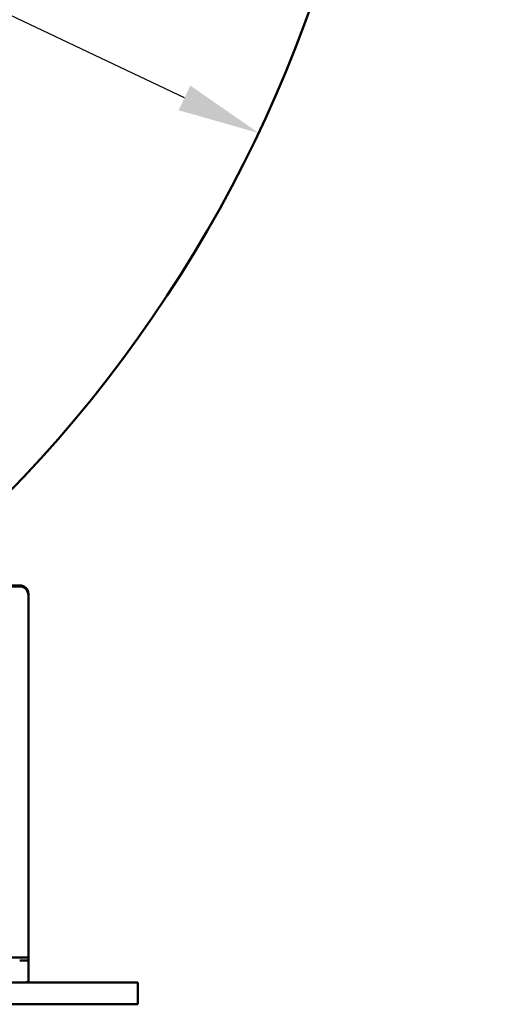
# Model space of a CAD drawing. Header units: millimetres. Extents: x 0 to 63075, y 0 to 44550.
# Tile 34 of 37: x 55783 to 56882, y 33388 to 35640. Entities that reach past the tile are written whole.
import ezdxf

# ---------------------------------------------------------------- set-up
doc = ezdxf.new("R2010")
doc.units = ezdxf.units.MM
doc.header["$LTSCALE"] = 75
doc.layers.add('Dimension (ISO)', color=7, linetype='Continuous', lineweight=25)
doc.layers.add('Visible (ISO)', color=7, linetype='Continuous', lineweight=50)
doc.styles.add('Note Text (ISO)', font='tahoma.ttf')
doc.dimstyles.new('Default (ISO)', dxfattribs={"dimscale": 75, "dimtxt": 2, "dimasz": 2.5, "dimexe": 3.175, "dimexo": 0, "dimgap": 0.762, "dimtad": 1, "dimrnd": 1e-08, "dimtxsty": 'Note Text (ISO)', "dimcen": 0.09, "dimdle": 10, "dimclrd": 256, "dimclre": 256, "dimclrt": 256, "dimazin": 2, "dimtfac": 1, "dimtmove": 0, "dimatfit": 3, "dimfxl": 1, "dimtolj": 1, "dimtzin": 0, "dimlwd": -1, "dimlwe": -1, "dimarcsym": 0})

# ---------------------------------------------------------------- blocks, each defined once
blk = doc.blocks.new('*D14')
at = {"layer": 'Defpoints', "color": 0, "transparency": 16777216}
for p in [(50776.9, 38010.3), (56329.6, 35380.6)]:
    blk.add_point(p, dxfattribs=at)
at = {"layer": 'Dimension (ISO)', "transparency": 16777216}
for p, q in [((50776.9, 38010.3), (44507.5, 40979.4)), ((56160.1, 35460.9), (50946.4, 37930))]:
    blk.add_line(p, q, dxfattribs=at)
for points in [[(50959.8, 37958.2), (50933, 37901.8), (50776.9, 38010.3)], [(56173.5, 35489.1), (56146.7, 35432.6), (56329.6, 35380.6)]]:
    blk.add_solid(points, dxfattribs=at)
at = {"layer": 'Dimension (ISO)', "transparency": 16777216, "insert": (44791.7, 41445.9), "char_height": 150, "attachment_point": 1, "rotation": 334.6584, "style": 'Note Text (ISO)'}
blk.add_mtext('\\A1;\\fTahoma|b0|i0;\\H149.0446;\\fAIGDT|b0|i0;\\H150.0000;n\\fTahoma|b0|i0;\\H150.0000;6145\\P\\fTahoma|b0|i0;\\H149.0446;Diameter difference between conical tower flanges is up to 2000mm', dxfattribs=at)

msp = doc.modelspace()

# ---------------------------------------------------------------- linework, layer by layer
at = {"layer": 'Visible (ISO)'}
for p, q in [((54411.5315, 34345.8071), (55783.2472, 34345.8071)), ((54411.5315, 34343.5472), (55783.2472, 34343.5472)), ((55803.2472, 34323.5677), (55803.2472, 34325.8275)), ((55803.2472, 34323.5677), (55803.2472, 33494.4159)), ((51303.2472, 33494.4159), (55803.2472, 33494.4159)), ((55803.2472, 33494.4159), (55803.2472, 33488.5403)), ((55803.2472, 33438.5914), (55803.2472, 33488.5403)), ((56053.2472, 33437.6874), (51053.2472, 33437.6874)), ((56053.2472, 33437.6874), (56053.2472, 33387.6874)), ((56053.2472, 33387.6874), (51053.2472, 33387.6874))]:
    msp.add_line(p, q, dxfattribs=at)
for centre, major_axis, ratio, start_param, end_param in [((53553.2472, 36695.4256), (-3072.5, 0), 0.998978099, 2.269762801, 7.15501516), ((53553.2472, 36695.4256), (3072.5, 0), 0.998978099, 5.411355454, 10.296607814), ((55783.2472, 34325.8275), (20, 0), 0.998978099, 0, 1.570796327), ((55783.2472, 34323.5677), (20, 0), 0.998978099, 0, 1.570796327), ((55783.2472, 33488.5403), (20, 0), 0.045196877, 4.712388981, 6.283185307), ((55783.2472, 33438.5914), (20, 0), 0.045196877, 4.712388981, 6.283185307)]:
    msp.add_ellipse(centre, major_axis=major_axis, ratio=ratio, start_param=start_param, end_param=end_param, dxfattribs=at)

# ---------------------------------------------------------------- dimensions: what is measured, and where the dimension line sits
at = {"layer": 'Dimension (ISO)'}
dim = msp.add_diameter_dim_2p(p1=(56329.5669, 35380.6), p2=(50776.9275, 38010.2513), text='\\fTahoma|b0|i0;\\H149.0446;\\fAIGDT|b0|i0;\\H150.0000;n\\fTahoma|b0|i0;\\H150.0000;6145\\P\\fTahoma|b0|i0;\\H149.0446;Diameter difference between conical tower flanges is up to 2000mm', dimstyle='Default (ISO)', override={"dimgap": 0.762, "dimdec": 2, "dimlfac": 1.000187, "dimtol": 0, "dimlim": 0, "dimtp": 0, "dimtm": 0, "dimtdec": 2, "dimatfit": 2, "dimtvp": -0.25}, dxfattribs=at)
dim.commit()
dim.dimension.update_dxf_attribs({"geometry": '*D14', "text_midpoint": (47341.0083, 39637.4539), "dimtype": 163})

doc.saveas('drawing.dxf')
